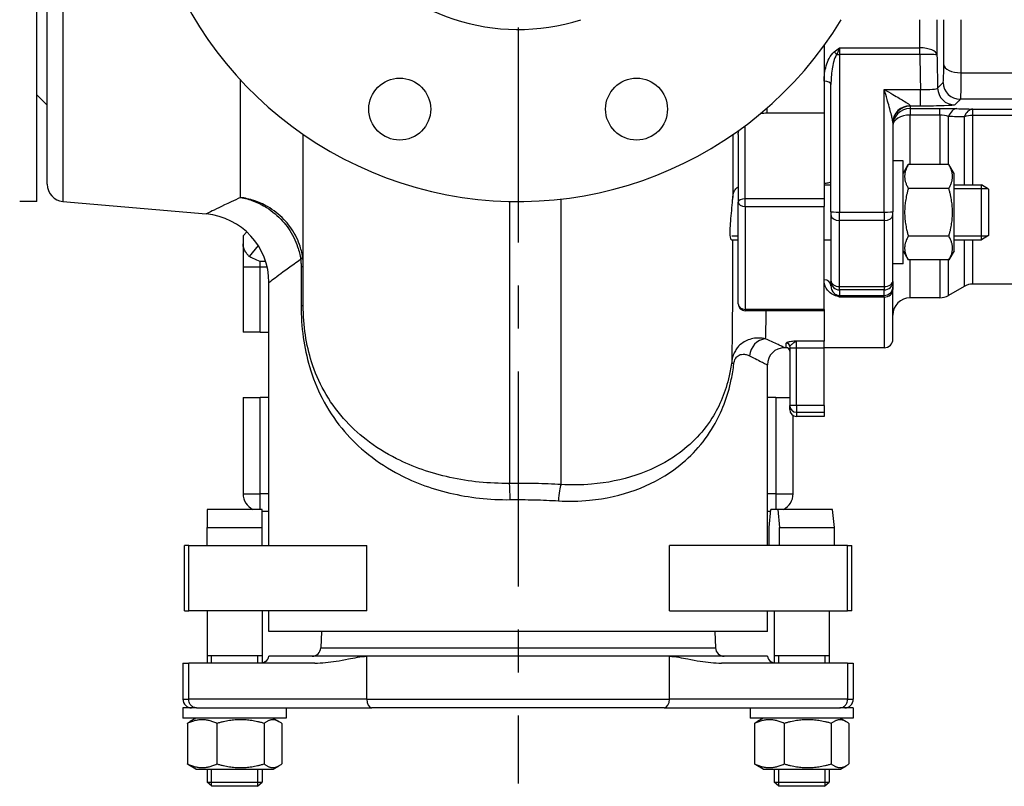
# Model space of a CAD drawing. Header units: millimetres. Extents: x 0 to 5940, y 0 to 4200.
# Tile 26 of 47: x 2069 to 2355, y 1707 to 1930. Entities that reach past the tile are written whole.
import ezdxf

# ---------------------------------------------------------------- set-up
doc = ezdxf.new("R2010")
doc.units = ezdxf.units.MM
doc.header["$LTSCALE"] = 50
doc.linetypes.add('MITTE', pattern=[2, 1.25, -0.25, 0.25, -0.25])
doc.layers.add('02-LINIE-035', color=2, linetype='CONTINUOUS')
doc.layers.add('05-ACHSE', color=1, linetype='MITTE')

msp = doc.modelspace()

# ---------------------------------------------------------------- linework, layer by layer
at = {"layer": '02-LINIE-035'}
for p, q in [((2073.78, 1877.06), (2073.78, 2097.06)), ((2081.34, 2097.04), (2081.34, 1877.07)), ((2076.78, 1882.06), (2076.78, 2092.06)), ((2302.78, 1922.41), (2302.78, 1902.8)), ((2302.78, 1922.41), (2302.78, 1912.03)), ((2307.28, 1921.72), (2330.62, 1921.72)), ((2307.28, 1921.72), (2307.28, 1919.75)), ((2330.62, 1919.75), (2307.28, 1919.75)), ((2307.28, 1919.75), (2307.28, 1873.99)), ((2330.62, 1919.75), (2330.62, 1921.72)), ((2342.58, 1914.5), (2450.78, 1914.5)), ((2133.02, 1878.24), (2133.02, 1912.37)), ((2302.78, 1912.03), (2302.78, 1902.8)), ((2304.78, 1874.08), (2304.78, 1911.05)), ((2073.78, 1908.06), (2076.78, 1905.06)), ((2320.28, 1873.99), (2320.28, 1909.62)), ((2320.28, 1909.62), (2330.8, 1909.62)), ((2330.8, 1904.79), (2330.8, 1909.62)), ((2327.78, 1904.79), (2327.78, 1904.91)), ((2330.8, 1904.79), (2327.78, 1904.79)), ((2327.78, 1904.79), (2327.78, 1904.11)), ((2450.78, 1906.77), (2342.39, 1906.77)), ((2286.22, 1902.8), (2302.78, 1902.8)), ((2302.78, 1902.8), (2302.78, 1877.85)), ((2327.78, 1904.11), (2336.44, 1904.11)), ((2327.78, 1904.11), (2327.78, 1902.19)), ((2336.44, 1902.19), (2327.78, 1902.19)), ((2327.78, 1887.77), (2327.78, 1902.19)), ((2336.44, 1902.19), (2336.44, 1904.11)), ((2336.44, 1902.19), (2336.44, 1887.77)), ((2346.05, 1903.93), (2417.78, 1903.93)), ((2346.05, 1902.1), (2346.05, 1903.93)), ((2417.78, 1902.1), (2346.05, 1902.1)), ((2346.05, 1881.92), (2346.05, 1902.1)), ((2279.78, 1877.85), (2279.78, 1899.06)), ((2322.78, 1900.03), (2322.78, 1874.08)), ((2338.94, 1887.77), (2338.94, 1901.74)), ((2343.55, 1901.68), (2343.55, 1881.92)), ((2151.28, 1846.81), (2151.28, 1896.54)), ((2277.78, 1896.52), (2277.78, 1876.85)), ((2325.78, 1888.92), (2322.78, 1888.92)), ((2325.78, 1858.92), (2325.78, 1888.92)), ((2325.78, 1885.17), (2327.28, 1887.77)), ((2339.07, 1887.77), (2327.28, 1887.77)), ((2340.58, 1885.17), (2339.07, 1887.77)), ((2340.58, 1862.67), (2340.58, 1885.17)), ((2302.78, 1881.92), (2304.78, 1881.92)), ((2340.58, 1881.92), (2348.58, 1881.92)), ((2348.58, 1865.92), (2348.58, 1881.92)), ((2350.58, 1880.69), (2348.58, 1881.92)), ((2339.07, 1880.85), (2327.28, 1880.85)), ((2350.54, 1880.71), (2340.58, 1880.71)), ((2350.58, 1880.69), (2350.58, 1867.15)), ((2073.78, 1877.06), (2068.78, 1877.06)), ((2081.34, 1877.07), (2123.02, 1873.43)), ((2211.28, 1877.08), (2211.28, 1795.1)), ((2226.28, 1794.77), (2226.28, 1877.77)), ((2277.78, 1847.27), (2277.78, 1876.85)), ((2279.78, 1875.62), (2279.78, 1877.85)), ((2302.78, 1877.85), (2279.78, 1877.85)), ((2302.78, 1877.85), (2302.78, 1875.62)), ((2279.78, 1875.62), (2279.78, 1845.7)), ((2279.78, 1875.62), (2302.78, 1875.62)), ((2302.78, 1845.7), (2302.78, 1875.62)), ((2304.78, 1874.08), (2304.78, 1873.15)), ((2307.28, 1873.99), (2320.28, 1873.99)), ((2307.28, 1871.53), (2307.28, 1873.99)), ((2320.28, 1873.99), (2320.28, 1871.53)), ((2322.78, 1873.15), (2322.78, 1874.08)), ((2304.78, 1873.15), (2304.78, 1854.2)), ((2320.28, 1871.53), (2307.28, 1871.53)), ((2307.28, 1852.3), (2307.28, 1871.53)), ((2320.28, 1871.53), (2320.28, 1852.3)), ((2322.78, 1854.2), (2322.78, 1873.15)), ((2134.82, 1868.22), (2133.78, 1867.06)), ((2133.78, 1867.06), (2133.78, 1864.73)), ((2133.78, 1864.73), (2133.78, 1858.02)), ((2275.81, 1865.92), (2277.78, 1865.92)), ((2275.93, 1867.12), (2277.78, 1867.12)), ((2302.78, 1865.92), (2304.78, 1865.92)), ((2339.07, 1866.99), (2327.28, 1866.99)), ((2340.58, 1867.12), (2350.54, 1867.12)), ((2340.58, 1865.92), (2348.58, 1865.92)), ((2343.55, 1865.92), (2343.55, 1852.39)), ((2346.05, 1853.06), (2346.05, 1865.92)), ((2350.58, 1867.15), (2348.58, 1865.92)), ((2138.13, 1864.28), (2135.49, 1861.11)), ((2325.78, 1862.67), (2327.28, 1860.06)), ((2340.58, 1862.67), (2339.07, 1860.06)), ((2138.78, 1858.02), (2138.78, 1859.65)), ((2140.31, 1859.65), (2138.78, 1859.65)), ((2325.78, 1858.92), (2322.78, 1858.92)), ((2339.07, 1860.06), (2327.28, 1860.06)), ((2327.78, 1849.06), (2327.78, 1860.06)), ((2336.44, 1860.06), (2336.44, 1849.06)), ((2338.94, 1849.73), (2338.94, 1860.06)), ((2133.78, 1858.02), (2138.78, 1858.02)), ((2133.78, 1858.02), (2133.78, 1839.06)), ((2138.78, 1839.06), (2138.78, 1858.02)), ((2138.78, 1858.02), (2140.76, 1858.02)), ((2150.63, 1858.14), (2151.28, 1858.14)), ((2150.63, 1858.14), (2150.63, 1846.81)), ((2141.28, 1777.06), (2141.28, 1853.5)), ((2304.78, 1854.2), (2304.78, 1853.84)), ((2304.78, 1852.55), (2304.78, 1853.84)), ((2322.78, 1853.84), (2322.78, 1854.2)), ((2322.78, 1853.84), (2322.78, 1852.24)), ((2307.28, 1852.3), (2320.28, 1852.3)), ((2307.28, 1851.34), (2307.28, 1852.3)), ((2320.28, 1851.34), (2307.28, 1851.34)), ((2307.28, 1851.34), (2307.28, 1849.74)), ((2320.28, 1852.3), (2320.28, 1851.34)), ((2320.28, 1849.74), (2320.28, 1851.34)), ((2322.78, 1852.24), (2322.78, 1851.52)), ((2322.78, 1837.06), (2322.78, 1851.52)), ((2343.55, 1852.39), (2338.94, 1849.73)), ((2435.38, 1853.06), (2346.05, 1853.06)), ((2307.28, 1849.74), (2320.28, 1849.74)), ((2307.28, 1849.74), (2307.28, 1849.26)), ((2320.28, 1849.26), (2307.28, 1849.26)), ((2320.28, 1849.26), (2320.28, 1849.74)), ((2320.28, 1849.26), (2320.28, 1834.56)), ((2336.44, 1849.06), (2327.78, 1849.06)), ((2150.63, 1846.81), (2151.28, 1846.81)), ((2279.78, 1845.7), (2279.78, 1845.27)), ((2302.78, 1845.7), (2279.78, 1845.7)), ((2302.78, 1845.27), (2279.78, 1845.27)), ((2302.78, 1845.7), (2302.78, 1845.27)), ((2302.78, 1845.27), (2302.78, 1836.49)), ((2302.78, 1845.27), (2302.78, 1836.49)), ((2138.78, 1839.06), (2133.78, 1839.06)), ((2138.78, 1839.06), (2141.28, 1839.06)), ((2294.78, 1834.51), (2294.78, 1836.49)), ((2302.78, 1836.49), (2294.78, 1836.49)), ((2302.78, 1834.51), (2302.78, 1836.49)), ((2291.78, 1834.56), (2291.28, 1834.56)), ((2291.78, 1834.56), (2291.78, 1835.92)), ((2292.78, 1834.93), (2292.78, 1834.51)), ((2292.78, 1834.51), (2294.78, 1834.51)), ((2292.78, 1834.51), (2292.78, 1817.79)), ((2294.78, 1817.79), (2294.78, 1834.51)), ((2294.78, 1834.51), (2302.78, 1834.51)), ((2320.28, 1834.56), (2302.78, 1834.56)), ((2302.78, 1817.79), (2302.78, 1834.51)), ((2286.28, 1777.06), (2286.28, 1829.56)), ((2133.78, 1820.06), (2138.78, 1820.06)), ((2133.78, 1820.06), (2133.78, 1792.06)), ((2141.28, 1820.06), (2138.78, 1820.06)), ((2138.78, 1792.06), (2138.78, 1820.06)), ((2288.78, 1820.06), (2286.28, 1820.06)), ((2288.78, 1820.06), (2288.78, 1792.06)), ((2288.78, 1820.06), (2292.78, 1820.06)), ((2292.78, 1816.56), (2292.78, 1817.79)), ((2294.78, 1817.79), (2292.78, 1817.79)), ((2294.78, 1817.79), (2294.78, 1815.81)), ((2302.78, 1817.79), (2294.78, 1817.79)), ((2302.78, 1817.79), (2302.78, 1815.81)), ((2293.78, 1792.06), (2293.78, 1814.82)), ((2294.78, 1815.81), (2294.78, 1814.56)), ((2294.78, 1815.81), (2302.78, 1815.81)), ((2302.78, 1814.56), (2294.78, 1814.56)), ((2302.78, 1815.81), (2302.78, 1814.56)), ((2133.78, 1792.06), (2138.78, 1792.06)), ((2141.28, 1792.06), (2138.78, 1792.06)), ((2138.78, 1787.56), (2138.78, 1792.06)), ((2288.78, 1792.06), (2286.28, 1792.06)), ((2288.78, 1792.06), (2293.78, 1792.06)), ((2288.78, 1792.06), (2288.78, 1787.56)), ((2123.28, 1787.56), (2123.28, 1782.31)), ((2139.28, 1787.56), (2123.28, 1787.56)), ((2139.28, 1782.31), (2139.28, 1787.56)), ((2286.8, 1782.31), (2287.33, 1787.56)), ((2289.31, 1787.56), (2287.33, 1787.56)), ((2289.31, 1787.56), (2289.85, 1782.31)), ((2305.23, 1787.56), (2289.31, 1787.56)), ((2305.76, 1782.31), (2305.23, 1787.56)), ((2139.28, 1787.06), (2141.28, 1787.06)), ((2286.28, 1787.06), (2287.28, 1787.06)), ((2123.28, 1782.31), (2139.28, 1782.31)), ((2123.28, 1777.06), (2123.28, 1782.31)), ((2139.28, 1777.06), (2139.28, 1782.31)), ((2286.8, 1777.06), (2286.8, 1782.31)), ((2289.85, 1782.31), (2305.76, 1782.31)), ((2289.85, 1777.06), (2289.85, 1782.31)), ((2305.76, 1777.06), (2305.76, 1782.31)), ((2116.7, 1758.06), (2116.7, 1777.06)), ((2117.95, 1777.06), (2116.7, 1777.06)), ((2117.95, 1758.06), (2117.95, 1777.06)), ((2117.95, 1777.06), (2169.74, 1777.06)), ((2169.74, 1758.06), (2169.74, 1777.06)), ((2309.6, 1777.06), (2257.81, 1777.06)), ((2257.81, 1758.06), (2257.81, 1777.06)), ((2309.6, 1777.06), (2310.86, 1777.06)), ((2309.6, 1758.06), (2309.6, 1777.06)), ((2310.86, 1758.06), (2310.86, 1777.06)), ((2116.7, 1758.06), (2117.95, 1758.06)), ((2169.74, 1758.06), (2117.95, 1758.06)), ((2123.28, 1758.06), (2123.28, 1742.86)), ((2139.28, 1758.06), (2139.28, 1742.88)), ((2141.28, 1752.06), (2141.28, 1758.06)), ((2257.81, 1758.06), (2309.6, 1758.06)), ((2286.28, 1752.06), (2286.28, 1758.06)), ((2288.28, 1758.06), (2288.28, 1742.88)), ((2304.28, 1758.06), (2304.28, 1742.86)), ((2310.86, 1758.06), (2309.6, 1758.06)), ((2286.28, 1752.06), (2141.28, 1752.06)), ((2156.53, 1752.06), (2156.36, 1747.27)), ((2271.03, 1752.06), (2271.19, 1747.27)), ((2156.36, 1747.27), (2271.19, 1747.27)), ((2123.28, 1745.06), (2139.28, 1745.06)), ((2124.48, 1745.06), (2124.48, 1742.86)), ((2138.07, 1742.86), (2138.07, 1745.06)), ((2169.74, 1744.86), (2141.28, 1744.86)), ((2257.81, 1744.86), (2169.74, 1744.86)), ((2169.74, 1732.36), (2169.74, 1744.86)), ((2286.28, 1744.86), (2257.81, 1744.86)), ((2257.81, 1732.36), (2257.81, 1744.86)), ((2288.28, 1745.06), (2304.28, 1745.06)), ((2289.48, 1745.06), (2289.48, 1742.86)), ((2303.07, 1742.86), (2303.07, 1745.06)), ((2116.28, 1742.86), (2117.95, 1742.86)), ((2116.28, 1742.86), (2116.28, 1732.36)), ((2154.65, 1742.86), (2117.95, 1742.86)), ((2117.95, 1732.36), (2117.95, 1742.86)), ((2309.6, 1742.86), (2272.91, 1742.86)), ((2309.6, 1742.86), (2311.28, 1742.86)), ((2309.6, 1742.86), (2309.6, 1732.36)), ((2311.28, 1742.86), (2311.28, 1732.36)), ((2116.28, 1732.36), (2117.95, 1732.36)), ((2169.74, 1732.36), (2117.95, 1732.36)), ((2169.74, 1732.36), (2257.81, 1732.36)), ((2309.6, 1732.36), (2257.81, 1732.36)), ((2309.6, 1732.36), (2311.28, 1732.36)), ((2119.2, 1729.86), (2116.28, 1729.86)), ((2116.28, 1729.86), (2116.28, 1726.86)), ((2120.24, 1729.86), (2119.2, 1729.86)), ((2120.24, 1729.86), (2171.26, 1729.86)), ((2146.28, 1729.86), (2146.28, 1726.86)), ((2256.29, 1729.86), (2171.26, 1729.86)), ((2256.29, 1729.86), (2307.32, 1729.86)), ((2281.28, 1729.86), (2281.28, 1726.86)), ((2308.36, 1729.86), (2307.32, 1729.86)), ((2311.28, 1729.86), (2308.36, 1729.86)), ((2311.28, 1729.86), (2311.28, 1726.86)), ((2146.28, 1726.86), (2116.28, 1726.86)), ((2117.57, 1725.35), (2117.57, 1713.56)), ((2120.03, 1726.86), (2118.37, 1725.9)), ((2126.17, 1725.35), (2126.17, 1713.56)), ((2139.88, 1725.35), (2139.88, 1713.56)), ((2142.53, 1726.86), (2144.19, 1725.9)), ((2144.99, 1725.35), (2144.99, 1713.56)), ((2311.28, 1726.86), (2281.28, 1726.86)), ((2282.57, 1725.35), (2282.57, 1713.56)), ((2285.03, 1726.86), (2283.37, 1725.9)), ((2291.17, 1725.35), (2291.17, 1713.56)), ((2304.88, 1725.35), (2304.88, 1713.56)), ((2307.53, 1726.86), (2309.19, 1725.9)), ((2309.99, 1725.35), (2309.99, 1713.56)), ((2120.03, 1712.06), (2118.37, 1713.01)), ((2142.53, 1712.06), (2144.19, 1713.01)), ((2285.03, 1712.06), (2283.37, 1713.01)), ((2307.53, 1712.06), (2309.19, 1713.01)), ((2120.03, 1712.06), (2142.53, 1712.06)), ((2123.28, 1712.06), (2123.28, 1708.28)), ((2124.48, 1712.06), (2124.48, 1707.2)), ((2138.07, 1707.2), (2138.07, 1712.06)), ((2139.28, 1712.06), (2139.28, 1708.28)), ((2285.03, 1712.06), (2307.53, 1712.06)), ((2288.28, 1712.06), (2288.28, 1708.28)), ((2289.48, 1712.06), (2289.48, 1707.2)), ((2303.07, 1707.2), (2303.07, 1712.06)), ((2304.28, 1712.06), (2304.28, 1708.28)), ((2123.28, 1708.28), (2139.28, 1708.28)), ((2124.64, 1707.06), (2123.28, 1708.28)), ((2137.91, 1707.06), (2139.28, 1708.28)), ((2288.28, 1708.28), (2304.28, 1708.28)), ((2289.64, 1707.06), (2288.28, 1708.28)), ((2302.91, 1707.06), (2304.28, 1708.28)), ((2137.91, 1707.06), (2124.64, 1707.06)), ((2302.91, 1707.06), (2289.64, 1707.06))]:
    msp.add_line(p, q, dxfattribs=at)
for centre in [(2179.34, 1903.91), (2248.22, 1903.91)]:
    msp.add_circle(centre, 9, dxfattribs=at)
for centre, radius, start, end in [((2213.78, 1987.06), 110, 31.3018, 328.6982), ((2213.78, 1987.06), 60, 72.2696, 287.7304), ((2081.78, 1882.06), 5, 180, 265), ((2121.28, 1853.5), 20, 0, 85), ((2346.05, 1848.06), 5, 90, 120), ((2327.78, 1844.06), 5, 90, 180), ((2336.44, 1854.06), 5, 270, 300), ((2279.78, 1847.27), 2, 180, 270), ((2320.28, 1837.06), 2.5, 270, 0), ((2291.28, 1829.56), 5, 90, 180), ((2291.78, 1833.56), 1, 0, 90), ((2294.78, 1816.56), 2, 180, 270), ((2138.78, 1792.06), 5, 180, 244.1581), ((2288.78, 1792.06), 5, 295.8419, 0), ((2153.86, 1747.36), 2.5, 270, 358), ((2273.69, 1747.36), 2.5, 182, 270), ((2138.83, 1745.36), 2.5, 305.4362, 348.463), ((2288.73, 1745.36), 2.5, 191.537, 234.5638), ((2118.78, 1732.36), 2.5, 180, 270), ((2308.78, 1732.36), 2.5, 270, 0)]:
    msp.add_arc(centre, radius, start, end, dxfattribs=at)
for centre, major_axis, ratio, start_param, end_param in [((2305.73, 1919.69), (1.26, -1.55), 0.292558, 1.378031, 1.915679), ((2307.28, 1919.84), (2.5, 0), 0.034899, 4.361619, 4.712389), ((2330.62, 1919.58), (5, 0), 0.428436, 0.038634, 1.570371), ((2330.62, 1919.58), (5, 0.08), 0.034895, 0.034928, 1.570226), ((2332.76, 1946.88), (-0.77, 93.07), 0.026571, 1.866389, 1.982535), ((2342.58, 1916.92), (-5, 0), 0.483671, 0.039884, 1.571182), ((2302.78, 1911.05), (2, 0), 0.491963, 0, 1.570796), ((2342.39, 1911.77), (3.57, -3.5), 0.998807, 3.937737, 5.487041), ((2340.79, 1910.13), (3.57, -3.5), 0.998808, 3.93803, 5.486748), ((2327.78, 1900.03), (-5, 0), 0.976381, 4.712389, 6.283185), ((2327.78, 1899.8), (-5, 0), 0.999391, 4.712389, 6.283185), ((2327.78, 1899.11), (-5, 0), 0.999391, 4.712389, 6.283185), ((2327.78, 1899.11), (-5, 0), 0.61497, 4.712389, 6.283185), ((2341.44, 1899.05), (0.13, 5), 0.603803, 0.043795, 1.018579), ((2346.05, 1898.93), (0.13, 5), 0.609243, 0.044025, 1.005768), ((2346.05, 1898.93), (-5, 0), 0.63399, 4.712389, 5.235988), ((2279.78, 1876.85), (-2, 0), 0.5, 4.712389, 6.283185), ((2279.78, 1876.85), (-2, 0), 0.619112, 0, 1.570796), ((2307.28, 1874.08), (-2.5, 0), 0.034899, 0, 1.570796), ((2320.28, 1874.08), (2.5, 0), 0.034899, 4.712389, 6.283185), ((2307.28, 1873.15), (-2.5, 0), 0.650865, 0, 1.570796), ((2320.28, 1873.15), (2.5, 0), 0.650865, 4.712389, 6.283185), ((2146.13, 1860.27), (4.95, 0.73), 0.252828, 5.754659, 6.241414), ((2302.78, 1852.55), (2, 0), 0.870616, 0, 1.570796), ((2307.28, 1854.2), (-2.5, 0), 0.759194, 0, 1.570796), ((2307.28, 1853.84), (-2.5, 0), 0.999391, 0, 1.570796), ((2320.28, 1854.2), (2.5, 0), 0.759194, 4.712389, 6.283185), ((2320.28, 1853.84), (2.5, 0), 0.999391, 4.712389, 6.283185), ((2320.28, 1852.24), (2.5, 0), 0.999391, 4.712389, 6.283185), ((2320.28, 1851.52), (2.5, 0), 0.903572, 4.712389, 6.283185), ((2305.73, 1848.02), (0.73, 1.86), 0.603842, 0.041128, 0.578776), ((2307.28, 1852.24), (2.5, 0), 0.999391, 4.361619, 4.712389), ((2279.78, 1847.27), (-2, 0), 0.785302, 0, 1.570796), ((2285.75, 1832.2), (2.11, 4.53), 0.915203, 0.469904, 1.97298), ((2291.78, 1834.93), (1, 0), 0.991022, 0, 1.570796), ((2280.86, 1829.89), (-4.96, 0.63), 0.212142, 0.022974, 0.53798), ((2294.78, 1817.79), (-2, 0), 0.992746, 0, 1.570796), ((2211.28, 1790.38), (-0.06, 5), 0.032256, 4.712026, 5.947594), ((2226.28, 1790.04), (0.28, 4.99), 0.161044, 0.334892, 1.579822), ((2171.26, 1732.36), (0, -2.5), 0.607368, 4.712389, 6.283185), ((2256.29, 1732.36), (0, -2.5), 0.607368, 0, 1.570796)]:
    msp.add_ellipse(centre, major_axis=major_axis, ratio=ratio, start_param=start_param, end_param=end_param, dxfattribs=at)
for points in [[(2330.62, 1921.72), (2330.62, 1924.42), (2330.62, 1927.15), (2330.61, 1929.91)], [(2335.61, 1929.91), (2335.61, 1926.46), (2335.61, 1923.04), (2335.62, 1919.66)], [(2337.59, 1916.83), (2337.59, 1921.11), (2337.59, 1925.47), (2337.6, 1929.91)], [(2342.59, 1929.91), (2342.59, 1924.66), (2342.59, 1919.53), (2342.58, 1914.5)], [(2335.62, 1919.66), (2335.67, 1916.45), (2335.73, 1913.24), (2335.79, 1910.02)], [(2335.79, 1910.02), (2336.33, 1910.57), (2336.86, 1911.12), (2337.4, 1911.66)], [(2342.39, 1906.77), (2341.86, 1906.22), (2341.32, 1905.68), (2340.79, 1905.13)], [(2284.28, 1902.62), (2284.91, 1902.74), (2285.56, 1902.8), (2286.22, 1902.8)], [(2286.22, 1902.8), (2286.22, 1903.29), (2286.22, 1903.78), (2286.22, 1904.27)], [(2336.44, 1904.11), (2338.25, 1904.11), (2340, 1904.09), (2341.44, 1904.05)], [(2338.94, 1901.74), (2338.29, 1901.99), (2337.42, 1902.19), (2336.44, 1902.19)], [(2341.44, 1904.05), (2342.98, 1904.01), (2344.52, 1903.97), (2346.05, 1903.93)], [(2343.55, 1901.68), (2342.01, 1901.7), (2340.48, 1901.72), (2338.94, 1901.74)], [(2276.23, 1896.53), (2276.22, 1890.11), (2276.22, 1883.99), (2276.21, 1878.26)], [(2285.75, 1837.12), (2285.84, 1838.92), (2285.91, 1841.67), (2285.96, 1845.31)]]:
    msp.add_open_spline(points, degree=3, dxfattribs=at)
for points, knots in [([(2302.78, 1912.03), (2302.78, 1913.54), (2302.98, 1915.02), (2303.41, 1916.49), (2303.62, 1917.22), (2303.9, 1917.96), (2304.26, 1918.66), (2304.63, 1919.36), (2305.08, 1920.04), (2305.73, 1920.56)], [0, 0, 0, 0, 0.5, 0.5, 0.5, 0.75, 0.75, 0.75, 1, 1, 1, 1]), ([(2306.42, 1919.76), (2306.02, 1919.16), (2305.8, 1918.48), (2305.6, 1917.81), (2305.59, 1917.76), (2305.58, 1917.72), (2305.56, 1917.67), (2305.38, 1916.99), (2305.24, 1916.29), (2305.13, 1915.59), (2305.12, 1915.55), (2305.12, 1915.51), (2305.11, 1915.48), (2304.88, 1914.01), (2304.78, 1912.53), (2304.78, 1911.05)], [0, 0, 0, 0, 0.234382, 0.234382, 0.234382, 0.25, 0.25, 0.25, 0.486601, 0.486601, 0.486601, 0.5, 0.5, 0.5, 1, 1, 1, 1]), ([(2305.73, 1920.56), (2306.23, 1920.96), (2306.75, 1921.34), (2307.27, 1921.71), (2307.27, 1921.71), (2307.28, 1921.72), (2307.28, 1921.72)], [0, 0, 0, 0, 0.99332, 0.99332, 0.99332, 1, 1, 1, 1]), ([(2307.28, 1921.72), (2307.28, 1921.72), (2307.28, 1921.71), (2307.27, 1921.71), (2306.99, 1921.09), (2306.71, 1920.43), (2306.42, 1919.76)], [0, 0, 0, 0, 0.00645, 0.00645, 0.00645, 1, 1, 1, 1]), ([(2337.4, 1911.66), (2337.45, 1911.73), (2337.5, 1912.25), (2337.54, 1913.14), (2337.55, 1913.54), (2337.56, 1914.02), (2337.57, 1914.57), (2337.58, 1915.23), (2337.59, 1915.99), (2337.59, 1916.83)], [0, 0, 0, 0, 0.499378, 0.499378, 0.499378, 0.724627, 0.724627, 0.724627, 1, 1, 1, 1]), ([(2342.58, 1914.5), (2342.58, 1912.23), (2342.56, 1910.31), (2342.53, 1908.98), (2342.5, 1907.64), (2342.45, 1906.86), (2342.39, 1906.77)], [0, 0, 0, 0, 0.499805, 0.499805, 0.499805, 1, 1, 1, 1]), ([(2320.28, 1909.62), (2321.12, 1909.13), (2321.96, 1908.65), (2322.79, 1908.17), (2323.42, 1907.81), (2324.05, 1907.44), (2324.66, 1907.08), (2324.81, 1906.99), (2324.96, 1906.9), (2325.11, 1906.81), (2325.65, 1906.49), (2326.17, 1906.17), (2326.64, 1905.87), (2326.75, 1905.8), (2326.86, 1905.72), (2326.97, 1905.65), (2327.42, 1905.35), (2327.78, 1905.06), (2327.78, 1904.91)], [0, 0, 0, 0, 0.282947, 0.282947, 0.282947, 0.5, 0.5, 0.5, 0.553468, 0.553468, 0.553468, 0.75, 0.75, 0.75, 0.797842, 0.797842, 0.797842, 1, 1, 1, 1]), ([(2322.78, 1900.03), (2322.78, 1900.35), (2322.69, 1900.79), (2322.59, 1901.24), (2322.57, 1901.31), (2322.56, 1901.38), (2322.54, 1901.45), (2322.53, 1901.49), (2322.52, 1901.54), (2322.51, 1901.59), (2322.47, 1901.77), (2322.42, 1901.96), (2322.37, 1902.16), (2322.22, 1902.75), (2322.06, 1903.36), (2321.89, 1903.97), (2321.83, 1904.18), (2321.78, 1904.38), (2321.72, 1904.59), (2321.52, 1905.29), (2321.32, 1906.01), (2321.11, 1906.72), (2320.84, 1907.68), (2320.56, 1908.65), (2320.28, 1909.62)], [0, 0, 0, 0, 0.151458, 0.151458, 0.151458, 0.174623, 0.174623, 0.174623, 0.189563, 0.189563, 0.189563, 0.25, 0.25, 0.25, 0.437254, 0.437254, 0.437254, 0.5, 0.5, 0.5, 0.712215, 0.712215, 0.712215, 1, 1, 1, 1]), ([(2330.8, 1909.62), (2332.1, 1909.59), (2333.37, 1909.62), (2335.2, 1909.77), (2335.75, 1909.89), (2335.79, 1910.02)], [0, 0, 0, 0, 0.5, 0.5, 1, 1, 1, 1]), ([(2340.79, 1905.13), (2340.7, 1905.04), (2339.59, 1904.96), (2337.75, 1904.89), (2335.92, 1904.83), (2333.39, 1904.79), (2330.8, 1904.79)], [0, 0, 0, 0, 0.5, 0.5, 0.5, 1, 1, 1, 1]), ([(2277.78, 1896.52), (2277.78, 1896.52), (2277.78, 1896.52), (2277.78, 1896.53), (2277.78, 1896.53), (2277.78, 1896.55), (2277.78, 1896.56), (2277.78, 1896.58), (2277.78, 1896.59), (2277.79, 1896.78), (2277.82, 1896.96), (2277.9, 1897.35), (2277.97, 1897.57), (2278.04, 1897.77)], [-0.4907309, -0.4907309, -0.4907309, -0.4907309, -0.490624, -0.490624, -0.4885929, -0.4885929, -0.4853188, -0.4853188, -0.4791601, -0.4791601, -0.4136863, -0.4136863, -0.3409473, -0.3409473, -0.3409473, -0.3409473]), ([(2302.78, 1882.38), (2302.85, 1882.38), (2302.93, 1882.38), (2303.15, 1882.39), (2303.29, 1882.41), (2303.6, 1882.45), (2303.77, 1882.49), (2304.14, 1882.57), (2304.34, 1882.62), (2304.67, 1882.68), (2304.77, 1882.68), (2304.78, 1882.64), (2304.78, 1882.64), (2304.78, 1882.64)], [0.7354672, 0.7354672, 0.7354672, 0.7354672, 0.7615757, 0.7615757, 0.8141673, 0.8141673, 0.8899261, 0.8899261, 1.0068289, 1.0068289, 1.136523, 1.136523, 1.142617, 1.142617, 1.142617, 1.142617]), ([(2276.21, 1878.18), (2276.24, 1878.64), (2276.31, 1879.06), (2276.53, 1879.83), (2276.69, 1880.16), (2277.13, 1880.81), (2277.43, 1881.1), (2277.78, 1881.32)], [-1.4047825, -1.4047825, -1.4047825, -1.4047825, -1.2701352, -1.2701352, -1.1374476, -1.1374476, -0.971004, -0.971004, -0.971004, -0.971004]), ([(2133.02, 1878.24), (2132.05, 1877.79), (2131.15, 1877.37), (2127.53, 1875.67), (2125.49, 1874.66), (2123.45, 1873.64), (2123.02, 1873.43), (2123.02, 1873.43)], [-32.823449, -32.823449, -32.823449, -32.823449, -32.161435, -32.161435, -29.968355, -29.968355, -28.432814, -28.432814, -28.432814, -28.432814]), ([(2151.08, 1860.95), (2150.9, 1862.15), (2150.6, 1863.35), (2149.53, 1866.38), (2148.59, 1868.14), (2146.86, 1870.49), (2146.27, 1871.19), (2144.22, 1873.32), (2142.61, 1874.57), (2139.6, 1876.3), (2138.29, 1876.88), (2135.66, 1877.76), (2134.34, 1878.06), (2133.02, 1878.24)], [-2.030754, -2.030754, -2.030754, -2.030754, -1.747838, -1.747838, -1.295172, -1.295172, -1.088477, -1.088477, -0.628889, -0.628889, -0.30382, -0.30382, 0.001782, 0.001782, 0.001782, 0.001782]), ([(2133.02, 1878.24), (2134.3, 1878.01), (2135.58, 1877.66), (2138.13, 1876.69), (2139.4, 1876.05), (2142.31, 1874.22), (2143.87, 1872.9), (2145.85, 1870.7), (2146.43, 1869.97), (2148.09, 1867.56), (2149, 1865.76), (2150.03, 1862.69), (2150.32, 1861.47), (2150.49, 1860.27)], [-0.001782, -0.001782, -0.001782, -0.001782, 0.30382, 0.30382, 0.628889, 0.628889, 1.088477, 1.088477, 1.295172, 1.295172, 1.747838, 1.747838, 2.030754, 2.030754, 2.030754, 2.030754]), ([(2275.81, 1865.92), (2275.79, 1865.92), (2275.77, 1865.93), (2275.66, 1866.03), (2275.58, 1866.31), (2275.48, 1867.25), (2275.47, 1867.89), (2275.5, 1869.45), (2275.55, 1870.37), (2275.71, 1872.35), (2275.8, 1873.4), (2276, 1875.51), (2276.09, 1876.54), (2276.18, 1877.73), (2276.19, 1877.96), (2276.21, 1878.18)], [-3.133887, -3.133887, -3.133887, -3.133887, -3.068501, -3.068501, -2.756925, -2.756925, -2.446996, -2.446996, -2.132899, -2.132899, -1.816942, -1.816942, -1.49734, -1.49734, -1.418559, -1.418559, -1.418559, -1.418559]), ([(2135.49, 1861.11), (2135.34, 1861.34), (2135.15, 1861.56), (2134.84, 1861.93), (2134.65, 1862.16), (2134.4, 1862.51), (2134.29, 1862.67), (2134.09, 1863.06), (2134, 1863.27), (2133.89, 1863.66), (2133.85, 1863.87), (2133.79, 1864.3), (2133.78, 1864.52), (2133.78, 1864.73)], [-2.7783672, -2.7783672, -2.7783672, -2.7783672, -2.6693886, -2.6693886, -2.5608616, -2.5608616, -2.4856693, -2.4856693, -2.4104769, -2.4104769, -2.349237, -2.349237, -2.287997, -2.287997, -2.287997, -2.287997]), ([(2276.18, 1865.97), (2276.17, 1862.54), (2276.16, 1859.31), (2276.1, 1844.12), (2276.03, 1835.3), (2275.9, 1830.49)], [5.623023, 5.623023, 5.623023, 5.623023, 7.174026, 7.174026, 13.43354, 13.43354, 13.43354, 13.43354]), ([(2138.78, 1859.65), (2138.1, 1859.9), (2137.35, 1860.17), (2136.24, 1860.68), (2135.84, 1860.89), (2135.49, 1861.11)], [0, 0, 0, 0, 0.2408513, 0.2408513, 0.3908869, 0.3908869, 0.3908869, 0.3908869]), ([(2141.28, 1853.5), (2141.28, 1853.5), (2141.61, 1853.76), (2143.21, 1854.99), (2144.82, 1856.2), (2148.03, 1858.54), (2149.2, 1859.37), (2150.49, 1860.27)], [28.432814, 28.432814, 28.432814, 28.432814, 29.968355, 29.968355, 32.161435, 32.161435, 33.209119, 33.209119, 33.209119, 33.209119]), ([(2150.49, 1860.27), (2150.54, 1859.92), (2150.58, 1859.57), (2150.62, 1858.86), (2150.63, 1858.5), (2150.63, 1858.14)], [-0.2162276, -0.2162276, -0.2162276, -0.2162276, -0.1081138, -0.1081138, 0, 0, 0, 0]), ([(2151.28, 1858.14), (2151.28, 1858.61), (2151.26, 1859.08), (2151.2, 1860.02), (2151.15, 1860.49), (2151.08, 1860.95)], [0, 0, 0, 0, 0.1081138, 0.1081138, 0.2162276, 0.2162276, 0.2162276, 0.2162276]), ([(2305.73, 1849.81), (2305.08, 1850.07), (2304.64, 1850.4), (2304.27, 1850.75), (2303.91, 1851.1), (2303.63, 1851.47), (2303.42, 1851.85), (2302.98, 1852.62), (2302.78, 1853.44), (2302.78, 1854.29)], [0, 0, 0, 0, 0.25, 0.25, 0.25, 0.5, 0.5, 0.5, 1, 1, 1, 1]), ([(2304.78, 1852.55), (2304.78, 1852.06), (2304.88, 1851.59), (2305.11, 1851.15), (2305.12, 1851.13), (2305.12, 1851.12), (2305.13, 1851.1), (2305.24, 1850.89), (2305.38, 1850.69), (2305.57, 1850.49), (2305.58, 1850.48), (2305.59, 1850.46), (2305.61, 1850.45), (2305.8, 1850.25), (2306.02, 1850.06), (2306.42, 1849.89)], [0, 0, 0, 0, 0.5, 0.5, 0.5, 0.515316, 0.515316, 0.515316, 0.75, 0.75, 0.75, 0.766696, 0.766696, 0.766696, 1, 1, 1, 1]), ([(2307.28, 1849.26), (2307.28, 1849.26), (2307.27, 1849.26), (2307.27, 1849.26), (2306.75, 1849.44), (2306.23, 1849.62), (2305.73, 1849.81)], [0, 0, 0, 0, 0.00668, 0.00668, 0.00668, 1, 1, 1, 1]), ([(2306.42, 1849.89), (2306.71, 1849.76), (2306.99, 1849.56), (2307.27, 1849.27), (2307.28, 1849.26), (2307.28, 1849.26), (2307.28, 1849.26)], [0, 0, 0, 0, 0.99355, 0.99355, 0.99355, 1, 1, 1, 1]), ([(2150.63, 1846.81), (2150.63, 1843.69), (2150.84, 1840.56), (2151.67, 1834.6), (2152.29, 1831.77), (2154.05, 1825.78), (2155.28, 1822.71), (2158.38, 1816.7), (2160.29, 1813.8), (2164.48, 1808.68), (2166.71, 1806.42), (2171.9, 1802.08), (2174.9, 1800.04), (2182.92, 1795.66), (2188.23, 1793.64), (2199.5, 1790.97), (2205.46, 1790.31), (2211.44, 1790.38)], [0, 0, 0, 0, 0.93798, 0.93798, 1.863856, 1.863856, 3.009582, 3.009582, 4.280208, 4.280208, 5.45302, 5.45302, 6.760011, 6.760011, 8.684954, 8.684954, 10.6042, 10.6042, 10.6042, 10.6042]), ([(2211.28, 1795.1), (2205.38, 1795.03), (2199.5, 1795.63), (2188.37, 1798.06), (2183.14, 1799.89), (2175.22, 1803.88), (2172.26, 1805.74), (2167.14, 1809.7), (2164.94, 1811.76), (2160.81, 1816.44), (2158.92, 1819.09), (2155.87, 1824.6), (2154.65, 1827.42), (2152.91, 1832.92), (2152.3, 1835.53), (2151.48, 1841.03), (2151.28, 1843.92), (2151.28, 1846.81)], [-10.6042, -10.6042, -10.6042, -10.6042, -8.684954, -8.684954, -6.760011, -6.760011, -5.45302, -5.45302, -4.280208, -4.280208, -3.009582, -3.009582, -1.863856, -1.863856, -0.93798, -0.93798, 0, 0, 0, 0]), ([(2285.75, 1837.12), (2285.44, 1837.19), (2285.12, 1837.24), (2284.08, 1837.37), (2283.34, 1837.39), (2281.94, 1837.22), (2281.31, 1837.07), (2280.15, 1836.62), (2279.62, 1836.36), (2278.7, 1835.72), (2278.3, 1835.38), (2277.65, 1834.67), (2277.38, 1834.34), (2276.91, 1833.61), (2276.69, 1833.2), (2276.32, 1832.34), (2276.18, 1831.89), (2276, 1831.11), (2275.94, 1830.81), (2275.9, 1830.49)], [-1.230237, -1.230237, -1.230237, -1.230237, -1.102539, -1.102539, -0.826659, -0.826659, -0.607315, -0.607315, -0.435362, -0.435362, -0.303091, -0.303091, -0.212375, -0.212375, -0.126258, -0.126258, -0.048561, -0.048561, 0, 0, 0, 0]), ([(2291.28, 1834.56), (2291.28, 1834.56), (2290.76, 1834.8), (2288.82, 1835.72), (2287.47, 1836.34), (2285.75, 1837.12)], [-2.959607, -2.959607, -2.959607, -2.959607, -1.412216, -1.412216, 0, 0, 0, 0]), ([(2294.78, 1836.49), (2294.25, 1836.44), (2293.72, 1836.39), (2292.83, 1836.28), (2292.46, 1836.22), (2292.03, 1836.1), (2291.91, 1836.06), (2291.8, 1835.98), (2291.78, 1835.95), (2291.78, 1835.92)], [-0.5131175, -0.5131175, -0.5131175, -0.5131175, -0.3309608, -0.3309608, -0.1667632, -0.1667632, -0.0641397, -0.0641397, 0, 0, 0, 0]), ([(2292.78, 1834.93), (2292.78, 1834.97), (2292.79, 1835.01), (2292.87, 1835.12), (2292.95, 1835.2), (2293.23, 1835.44), (2293.48, 1835.62), (2294.07, 1836.1), (2294.43, 1836.39), (2294.78, 1836.49)], [0, 0, 0, 0, 0.0641397, 0.0641397, 0.1667632, 0.1667632, 0.3309608, 0.3309608, 0.5131175, 0.5131175, 0.5131175, 0.5131175]), ([(2275.9, 1830.49), (2275.72, 1829.07), (2275.48, 1827.69), (2274.66, 1824.05), (2273.97, 1821.89), (2272.28, 1817.8), (2271.28, 1815.88), (2268.7, 1811.8), (2267.03, 1809.72), (2263.28, 1805.94), (2261.2, 1804.25), (2255.67, 1800.58), (2252.01, 1798.81), (2244, 1796.14), (2239.64, 1795.25), (2232.21, 1794.63), (2229.25, 1794.59), (2226.28, 1794.77)], [-8.45754, -8.45754, -8.45754, -8.45754, -7.974554, -7.974554, -7.144703, -7.144703, -6.295754, -6.295754, -5.210533, -5.210533, -4.125307, -4.125307, -2.568503, -2.568503, -0.9963, -0.9963, 0, 0, 0, 0]), ([(2276.53, 1829.89), (2276.55, 1830.05), (2276.58, 1830.2), (2276.66, 1830.58), (2276.73, 1830.79), (2276.9, 1831.2), (2277, 1831.39), (2277.23, 1831.72), (2277.35, 1831.86), (2277.65, 1832.15), (2277.84, 1832.28), (2278.27, 1832.51), (2278.51, 1832.58), (2279.05, 1832.68), (2279.34, 1832.69), (2279.99, 1832.62), (2280.33, 1832.52), (2280.82, 1832.34), (2280.96, 1832.27), (2281.11, 1832.2)], [0, 0, 0, 0, 0.048561, 0.048561, 0.126258, 0.126258, 0.212375, 0.212375, 0.303091, 0.303091, 0.435362, 0.435362, 0.607315, 0.607315, 0.826659, 0.826659, 1.102539, 1.102539, 1.230237, 1.230237, 1.230237, 1.230237]), ([(2281.11, 1832.2), (2282.72, 1831.4), (2283.97, 1830.76), (2285.79, 1829.81), (2286.28, 1829.56), (2286.28, 1829.56)], [0, 0, 0, 0, 1.412216, 1.412216, 2.959607, 2.959607, 2.959607, 2.959607]), ([(2225.47, 1790.04), (2228.53, 1789.86), (2231.58, 1789.91), (2239.22, 1790.65), (2243.71, 1791.66), (2251.95, 1794.68), (2255.72, 1796.67), (2261.41, 1800.77), (2263.55, 1802.67), (2267.4, 1806.89), (2269.12, 1809.2), (2271.78, 1813.74), (2272.81, 1815.87), (2274.55, 1820.39), (2275.26, 1822.79), (2276.1, 1826.8), (2276.35, 1828.33), (2276.53, 1829.89)], [0, 0, 0, 0, 0.9963, 0.9963, 2.568503, 2.568503, 4.125307, 4.125307, 5.210533, 5.210533, 6.295754, 6.295754, 7.144703, 7.144703, 7.974554, 7.974554, 8.45754, 8.45754, 8.45754, 8.45754]), ([(2226.28, 1794.77), (2223.81, 1794.91), (2221.31, 1795), (2216.3, 1795.11), (2213.79, 1795.13), (2211.28, 1795.1)], [-1.506176, -1.506176, -1.506176, -1.506176, -0.753088, -0.753088, 0, 0, 0, 0]), ([(2211.44, 1790.38), (2213.79, 1790.41), (2216.14, 1790.39), (2220.82, 1790.28), (2223.16, 1790.18), (2225.47, 1790.04)], [0, 0, 0, 0, 0.753088, 0.753088, 1.506176, 1.506176, 1.506176, 1.506176]), ([(2154.65, 1742.86), (2155.61, 1742.86), (2156.67, 1742.92), (2158.79, 1743.12), (2159.85, 1743.27), (2161.93, 1743.6), (2163.29, 1743.85), (2165.24, 1744.22), (2166.16, 1744.4), (2167.99, 1744.72), (2168.9, 1744.86), (2169.74, 1744.86)], [-1.795271, -1.795271, -1.795271, -1.795271, -1.430553, -1.430553, -1.065835, -1.065835, -0.635674, -0.635674, -0.317837, -0.317837, 0, 0, 0, 0]), ([(2257.81, 1744.86), (2258.65, 1744.86), (2259.57, 1744.72), (2261.4, 1744.4), (2262.31, 1744.22), (2264.27, 1743.85), (2265.62, 1743.6), (2267.71, 1743.27), (2268.77, 1743.12), (2270.88, 1742.92), (2271.95, 1742.86), (2272.91, 1742.86)], [0, 0, 0, 0, 0.317837, 0.317837, 0.635674, 0.635674, 1.065835, 1.065835, 1.430553, 1.430553, 1.795271, 1.795271, 1.795271, 1.795271]), ([(2140.28, 1743.32), (2140.28, 1743.32), (2140.28, 1743.32), (2140.28, 1743.32), (2140.27, 1743.32), (2140.26, 1743.31), (2140.25, 1743.3), (2140.15, 1743.22), (2139.95, 1743.07), (2139.47, 1742.91), (2139.24, 1742.86), (2138.97, 1742.86)], [-0.475799, -0.475799, -0.475799, -0.475799, -0.4652849, -0.4652849, -0.4400599, -0.4400599, -0.393562, -0.393562, -0.1525265, -0.1525265, 0, 0, 0, 0]), ([(2288.58, 1742.86), (2288.37, 1742.86), (2288.17, 1742.89), (2287.8, 1743), (2287.63, 1743.08), (2287.42, 1743.21), (2287.36, 1743.26), (2287.3, 1743.3), (2287.29, 1743.31), (2287.28, 1743.32), (2287.28, 1743.32), (2287.28, 1743.32)], [-0.934364, -0.934364, -0.934364, -0.934364, -0.8158368, -0.8158368, -0.6649592, -0.6649592, -0.5524138, -0.5524138, -0.4950276, -0.4950276, -0.4710054, -0.4710054, -0.4710054, -0.4710054]), ([(2120.24, 1729.86), (2120.24, 1729.86), (2120.24, 1729.86), (2120.06, 1729.86), (2119.89, 1729.88), (2119.56, 1729.96), (2119.4, 1730.02), (2118.98, 1730.24), (2118.74, 1730.44), (2118.36, 1730.91), (2118.21, 1731.17), (2118.01, 1731.75), (2117.95, 1732.05), (2117.95, 1732.36)], [-0.0007591, -0.0007591, -0.0007591, -0.0007591, 0, 0, 0.059883, 0.059883, 0.1193751, 0.1193751, 0.2210258, 0.2210258, 0.3159514, 0.3159514, 0.4077297, 0.4077297, 0.4077297, 0.4077297]), ([(2307.32, 1729.86), (2307.32, 1729.86), (2307.32, 1729.86), (2307.49, 1729.86), (2307.66, 1729.88), (2308, 1729.96), (2308.16, 1730.02), (2308.58, 1730.24), (2308.82, 1730.44), (2309.2, 1730.91), (2309.35, 1731.17), (2309.55, 1731.75), (2309.6, 1732.05), (2309.6, 1732.36)], [-0.4075085, -0.4075085, -0.4075085, -0.4075085, -0.4067513, -0.4067513, -0.347012, -0.347012, -0.2876627, -0.2876627, -0.1862559, -0.1862559, -0.0915581, -0.0915581, 0, 0, 0, 0])]:
    msp.add_open_spline(points, degree=3, knots=knots, dxfattribs=at)
for points, weights in [([(2327.28, 1887.77), (2325.28, 1884.31), (2327.28, 1880.85)], [1, 1.15470053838, 1]), ([(2339.07, 1880.85), (2341.07, 1884.31), (2339.07, 1887.77)], [1, 1.15470053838, 1]), ([(2327.28, 1880.85), (2325.28, 1873.92), (2327.28, 1866.99)], [1, 1.15470053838, 1]), ([(2339.07, 1866.99), (2341.07, 1873.92), (2339.07, 1880.85)], [1, 1.15470053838, 1]), ([(2327.28, 1866.99), (2325.28, 1863.53), (2327.28, 1860.06)], [1, 1.15470053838, 1]), ([(2339.07, 1860.06), (2341.07, 1863.53), (2339.07, 1866.99)], [1, 1.15470053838, 1]), ([(2126.17, 1725.35), (2121.87, 1727.35), (2117.57, 1725.35)], [1, 1.15470053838, 1]), ([(2117.57, 1725.35), (2117.98, 1725.67), (2118.37, 1725.9)], [1, 1.02218750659, 1.03801064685]), ([(2139.88, 1725.35), (2133.02, 1727.35), (2126.17, 1725.35)], [1, 1.15470053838, 1]), ([(2144.99, 1725.35), (2142.43, 1727.35), (2139.88, 1725.35)], [1, 1.15470053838, 1]), ([(2291.17, 1725.35), (2286.87, 1727.35), (2282.57, 1725.35)], [1, 1.15470053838, 1]), ([(2282.57, 1725.35), (2282.98, 1725.67), (2283.37, 1725.9)], [1, 1.02218750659, 1.03801064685]), ([(2304.88, 1725.35), (2298.02, 1727.35), (2291.17, 1725.35)], [1, 1.15470053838, 1]), ([(2309.99, 1725.35), (2307.43, 1727.35), (2304.88, 1725.35)], [1, 1.15470053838, 1]), ([(2118.37, 1713.01), (2117.98, 1713.24), (2117.57, 1713.56)], [1.03801064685, 1.02218750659, 1]), ([(2117.57, 1713.56), (2121.87, 1711.56), (2126.17, 1713.56)], [1, 1.15470053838, 1]), ([(2126.17, 1713.56), (2133.02, 1711.56), (2139.88, 1713.56)], [1, 1.15470053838, 1]), ([(2139.88, 1713.56), (2142.43, 1711.56), (2144.99, 1713.56)], [1, 1.15470053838, 1]), ([(2282.57, 1713.56), (2286.87, 1711.56), (2291.17, 1713.56)], [1, 1.15470053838, 1]), ([(2283.37, 1713.01), (2282.98, 1713.24), (2282.57, 1713.56)], [1.03801064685, 1.02218750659, 1]), ([(2291.17, 1713.56), (2298.02, 1711.56), (2304.88, 1713.56)], [1, 1.15470053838, 1]), ([(2304.88, 1713.56), (2307.43, 1711.56), (2309.99, 1713.56)], [1, 1.15470053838, 1])]:
    msp.add_rational_spline(points, weights, degree=2, dxfattribs=at)
at = {"layer": '05-ACHSE'}
msp.add_line((2213.78, 2227.6), (2213.78, 1707.88), dxfattribs=at)

doc.saveas('drawing.dxf')
